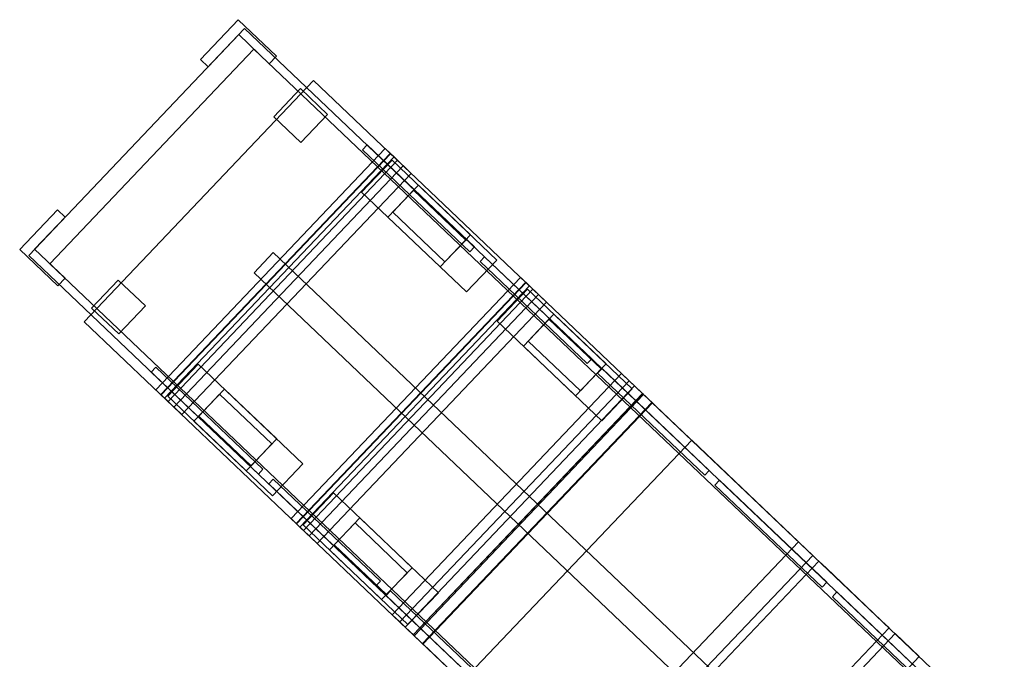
# Model space of a CAD drawing. Header units: metres. Extents: x 32343132.4 to 32343183.8, y 5699224 to 5699274.6.
# Tile 64 of 64: x 32343167.7 to 32343174.8, y 5699265 to 5699269.6. Entities that reach past the tile are written whole.
import ezdxf

# ---------------------------------------------------------------- set-up
doc = ezdxf.new("R2010")
doc.units = ezdxf.units.M
doc.layers.add('0-1', color=7, linetype='Continuous', lineweight=5)
doc.layers.add('A-DETL-GENF-1', color=7, linetype='Continuous', lineweight=5, true_color=0xcccccc)

# ---------------------------------------------------------------- blocks, each defined once
blk = doc.blocks.new('Baustellenfahrzeug - Rollcontainer LKW - Typ1-3183420-TGA_190_LP5_GR_EG-TGA-01_G_')
at = {"layer": 'A-DETL-GENF-1'}
for p, q in [((-0.7482, 4.6948), (-1.143, 4.6948)), ((-1.143, 4.6948), (-0.7482, 4.6948)), ((-0.7482, 4.6948), (-1.143, 4.6948)), ((-1.143, 4.6948), (-0.7482, 4.6948)), ((-1.143, 4.6948), (-1.143, 4.3138)), ((-1.143, 4.3138), (-1.143, 4.6948)), ((-1.143, 4.6948), (-1.143, 4.3138)), ((-1.143, 4.3138), (-1.143, 4.6948)), ((-0.7482, 4.6948), (-0.7482, 4.6186)), ((-0.7482, 4.6186), (-0.7482, 4.6948)), ((-0.7482, 4.6948), (-0.7482, 4.6186)), ((-0.7482, 4.6186), (-0.7482, 4.6948)), ((0.7482, 4.6948), (0.7482, 4.6186)), ((0.7482, 4.6186), (0.7482, 4.6948)), ((0.7482, 4.6948), (0.7482, 4.6186)), ((0.7482, 4.6186), (0.7482, 4.6948)), ((0.7482, 4.6948), (1.143, 4.6948)), ((1.143, 4.6948), (0.7482, 4.6948)), ((0.7482, 4.6948), (1.143, 4.6948)), ((1.143, 4.6948), (0.7482, 4.6948)), ((1.143, 4.6948), (1.143, 4.3138)), ((1.143, 4.3138), (1.143, 4.6948)), ((1.143, 4.6948), (1.143, 4.3138)), ((1.143, 4.3138), (1.143, 4.6948)), ((-1.1292, -2.468), (-1.1292, 4.6186)), ((-1.1292, 4.6186), (1.1292, 4.6186)), ((1.1292, 4.6186), (-1.1292, 4.6186)), ((-1.1292, 4.6186), (-1.1292, -2.3918)), ((-1.0668, 4.6186), (-0.7482, 4.6186)), ((-1.0668, 4.6186), (-0.7482, 4.6186)), ((-1.0668, 4.6186), (-0.7482, 4.6186)), ((-1.0668, 4.6186), (-0.7482, 4.6186)), ((-1.0668, 4.3138), (-1.0668, 4.6186)), ((-1.0668, 4.3138), (-1.0668, 4.6186)), ((-1.0668, 4.3138), (-1.0668, 4.6186)), ((-1.0668, 4.3138), (-1.0668, 4.6186)), ((1.0668, 4.6186), (0.7482, 4.6186)), ((1.0668, 4.6186), (0.7482, 4.6186)), ((1.0668, 4.6186), (0.7482, 4.6186)), ((1.0668, 4.6186), (0.7482, 4.6186)), ((1.0668, 4.3138), (1.0668, 4.6186)), ((1.0668, 4.3138), (1.0668, 4.6186)), ((1.0668, 4.3138), (1.0668, 4.6186)), ((1.0668, 4.3138), (1.0668, 4.6186)), ((1.1292, 4.6186), (1.1292, -2.468)), ((1.1292, -2.3918), (1.1292, 4.6186)), ((-1.0668, -2.2394), (-1.0668, 4.4662)), ((-1.0668, 4.4662), (1.0668, 4.4662)), ((1.0668, 4.4662), (-1.0668, 4.4662)), ((-1.0668, 4.4662), (-1.0668, -2.2394)), ((1.0668, 4.4662), (1.0668, -2.2394)), ((1.0668, -2.2394), (1.0668, 4.4662)), ((-1.143, 4.3138), (-1.0668, 4.3138)), ((-1.0668, 4.3138), (-1.143, 4.3138)), ((-1.143, 4.3138), (-1.0668, 4.3138)), ((-1.0668, 4.3138), (-1.143, 4.3138)), ((1.143, 4.3138), (1.0668, 4.3138)), ((1.0668, 4.3138), (1.143, 4.3138)), ((1.143, 4.3138), (1.0668, 4.3138)), ((1.0668, 4.3138), (1.143, 4.3138)), ((-1.2, -2.8715), (-1.2, 4)), ((-1.2, 4), (-1.2, -2.7858)), ((-1.2, 4), (1.2, 4)), ((-1.2, 4), (1.2, 4)), ((-1.0922, 4.0279), (-1.0922, 3.758)), ((-1.0922, 3.758), (-1.0922, 4.0279)), ((-1.0922, 4.0279), (-0.8128, 4.0279)), ((-0.8128, 4.0279), (-0.8128, 3.758)), ((-0.8128, 3.758), (-0.8128, 4.0279)), ((0.8128, 4.0279), (0.8128, 3.758)), ((0.8128, 3.758), (0.8128, 4.0279)), ((1.0922, 4.0279), (0.8128, 4.0279)), ((1.0922, 4.0279), (1.0922, 3.758)), ((1.0922, 3.758), (1.0922, 4.0279)), ((1.2, -2.7858), (1.2, 4)), ((1.2, 4), (1.2, -2.8715)), ((-0.8128, 3.758), (-1.0922, 3.758)), ((0.8128, 3.758), (1.0922, 3.758)), ((-1.1292, 2.3326), (-1.1292, 3.3994)), ((-1.1292, 3.3994), (-1.1292, 2.3326)), ((-1.1292, 3.3994), (-1.0823, 3.3994)), ((-1.1292, 3.3994), (-1.0823, 3.3994)), ((-1.0823, 2.3326), (-1.0823, 3.3994)), ((-1.0823, 3.3994), (-1.0823, 2.3326)), ((-0.1, -2.4802), (-0.1, 3.3555)), ((-0.1, 3.3555), (-0.1, -2.6845)), ((-0.1, 3.3555), (0.1, 3.3555)), ((-0.1, 3.3555), (0.1, 3.3555)), ((0.1, -2.6845), (0.1, 3.3555)), ((0.1, 3.3555), (0.1, -2.4802)), ((1.0815, 2.3326), (1.0815, 3.3994)), ((1.0815, 3.3994), (1.0815, 2.3326)), ((1.1292, 3.3994), (1.0815, 3.3994)), ((1.1292, 3.3994), (1.0815, 3.3994)), ((1.1292, 3.3994), (1.1292, 2.3326)), ((1.1292, 2.3326), (1.1292, 3.3994)), ((1.2, 3.2871), (-1.2, 3.2871)), ((-1.2, 3.2871), (-1.2, 3.2809)), ((-1.2, 3.2809), (-1.2, 3.1996)), ((-1.2, 3.2809), (-1.2, 3.2667)), ((-1.2, 3.2667), (-1.2, 3.2417)), ((1.2, 3.2809), (1.2, 3.2871)), ((1.2, 3.2667), (1.2, 3.2809)), ((1.2, 3.1996), (1.2, 3.2809)), ((1.2, 3.2417), (1.2, 3.2667)), ((-1.2, 3.2417), (-1.2, 3.2336)), ((1.2, 3.2369), (-1.2, 3.2369)), ((-1.2, 3.2339), (-1.2, 3.2369)), ((-1.2, 3.1646), (-1.2, 3.2339)), ((-1.2, 3.2336), (1.2, 3.2336)), ((-1.2, 3.0283), (-1.2, 3.1996)), ((1.2, 3.1996), (-1.2, 3.1996)), ((-0.855, 3.1938), (-1.173, 3.1938)), ((-1.173, 3.1938), (-1.173, 2.1506)), ((-1.173, 3.1938), (-1.173, 2.1506)), ((-0.855, 2.1506), (-0.855, 3.1938)), ((-0.855, 2.1506), (-0.855, 3.1938)), ((1.173, 3.1938), (0.855, 3.1938)), ((0.855, 3.1938), (0.855, 2.1506)), ((0.855, 3.1938), (0.855, 2.1506)), ((1.173, 2.1506), (1.173, 3.1938)), ((1.173, 2.1506), (1.173, 3.1938)), ((1.2, 3.2336), (1.2, 3.2417)), ((1.2, 3.2369), (1.2, 3.2339)), ((1.2, 3.2339), (1.2, 3.1646)), ((1.2, 3.1996), (1.2, 3.0283)), ((-1.2, 3.1646), (-1.2, 3.1078)), ((-1.2, 3.1646), (1.2, 3.1646)), ((1.2, 3.1078), (1.2, 3.1646)), ((-1.2, 3.0283), (-1.2, 3.1078)), ((-1.2, 3.1078), (1.2, 3.1078)), ((1.2, 3.1078), (1.2, 3.0283)), ((-1.2, 3.0283), (1.2, 3.0283)), ((-0.855, 2.9322), (-1.173, 2.9322)), ((-1.173, 2.4122), (-1.173, 2.9322)), ((-1.173, 2.4122), (-1.173, 2.9322)), ((-0.905, 2.9322), (-1.123, 2.9322)), ((-1.123, 2.9322), (-1.123, 2.4122)), ((-1.123, 2.9322), (-1.123, 2.4122)), ((-0.905, 2.4122), (-0.905, 2.9322)), ((-0.905, 2.4122), (-0.905, 2.9322)), ((-0.855, 2.9322), (-0.855, 2.4122)), ((-0.855, 2.9322), (-0.855, 2.4122)), ((1.173, 2.9322), (0.855, 2.9322)), ((0.855, 2.4122), (0.855, 2.9322)), ((0.855, 2.4122), (0.855, 2.9322)), ((1.123, 2.9322), (0.905, 2.9322)), ((0.905, 2.9322), (0.905, 2.4122)), ((0.905, 2.9322), (0.905, 2.4122)), ((1.123, 2.4122), (1.123, 2.9322)), ((1.123, 2.4122), (1.123, 2.9322)), ((1.173, 2.9322), (1.173, 2.4122)), ((1.173, 2.9322), (1.173, 2.4122)), ((-1.173, 2.4122), (-0.855, 2.4122)), ((-1.123, 2.4122), (-0.905, 2.4122)), ((0.855, 2.4122), (1.173, 2.4122)), ((0.905, 2.4122), (1.123, 2.4122)), ((-1.0823, 2.3326), (-1.1292, 2.3326)), ((-1.1292, 2.3326), (-1.0823, 2.3326)), ((1.0815, 2.3326), (1.1292, 2.3326)), ((1.1292, 2.3326), (1.0815, 2.3326)), ((-1.1292, 1.1642), (-1.1292, 2.231)), ((-1.1292, 2.231), (-1.1292, 1.1642)), ((-1.0823, 2.231), (-1.1292, 2.231)), ((-1.1292, 2.231), (-1.0823, 2.231)), ((-1.0823, 2.231), (-1.0823, 1.1642)), ((-1.0823, 1.1642), (-1.0823, 2.231)), ((1.0815, 2.231), (1.0815, 1.1642)), ((1.0815, 1.1642), (1.0815, 2.231)), ((1.0815, 2.231), (1.1292, 2.231)), ((1.1292, 2.231), (1.0815, 2.231)), ((1.1292, 2.231), (1.1292, 1.1642)), ((1.1292, 1.1642), (1.1292, 2.231)), ((-1.173, 2.1506), (-0.855, 2.1506)), ((0.855, 2.1506), (1.173, 2.1506)), ((1.2, 1.9404), (-1.2, 1.9404)), ((-1.2, 1.9404), (-1.2, 1.9342)), ((-1.2, 1.9342), (-1.2, 1.8528)), ((-1.2, 1.9342), (-1.2, 1.9199)), ((-1.2, 1.9199), (-1.2, 1.8949)), ((1.2, 1.9342), (1.2, 1.9404)), ((1.2, 1.9199), (1.2, 1.9342)), ((1.2, 1.8528), (1.2, 1.9342)), ((1.2, 1.8949), (1.2, 1.9199)), ((-1.2, 1.8949), (-1.2, 1.8869)), ((1.2, 1.8902), (-1.2, 1.8902)), ((-1.2, 1.8871), (-1.2, 1.8902)), ((-1.2, 1.8179), (-1.2, 1.8871)), ((-1.2, 1.8869), (1.2, 1.8869)), ((-1.2, 1.6815), (-1.2, 1.8528)), ((1.2, 1.8528), (-1.2, 1.8528)), ((-0.855, 1.8468), (-1.173, 1.8468)), ((-1.173, 1.8468), (-1.173, 0.8036)), ((-1.173, 1.8468), (-1.173, 0.8036)), ((-0.855, 0.8036), (-0.855, 1.8468)), ((-0.855, 0.8036), (-0.855, 1.8468)), ((1.173, 1.8468), (0.855, 1.8468)), ((0.855, 1.8468), (0.855, 0.8036)), ((0.855, 1.8468), (0.855, 0.8036)), ((1.173, 0.8036), (1.173, 1.8468)), ((1.173, 0.8036), (1.173, 1.8468)), ((1.2, 1.8869), (1.2, 1.8949)), ((1.2, 1.8902), (1.2, 1.8871)), ((1.2, 1.8871), (1.2, 1.8179)), ((1.2, 1.8528), (1.2, 1.6815)), ((-1.2, 1.8179), (-1.2, 1.7611)), ((-1.2, 1.8179), (1.2, 1.8179)), ((1.2, 1.7611), (1.2, 1.8179)), ((-1.2, 1.6815), (-1.2, 1.7611)), ((-1.2, 1.7611), (1.2, 1.7611)), ((1.2, 1.7611), (1.2, 1.6815)), ((-1.2, 1.6815), (1.2, 1.6815)), ((-0.855, 1.5852), (-1.173, 1.5852)), ((-1.173, 1.0652), (-1.173, 1.5852)), ((-1.173, 1.0652), (-1.173, 1.5852)), ((-0.905, 1.5852), (-1.123, 1.5852)), ((-1.123, 1.5852), (-1.123, 1.0652)), ((-1.123, 1.5852), (-1.123, 1.0652)), ((-0.905, 1.0652), (-0.905, 1.5852)), ((-0.905, 1.0652), (-0.905, 1.5852)), ((-0.855, 1.5852), (-0.855, 1.0652)), ((-0.855, 1.5852), (-0.855, 1.0652)), ((1.173, 1.5852), (0.855, 1.5852)), ((0.855, 1.0652), (0.855, 1.5852)), ((0.855, 1.0652), (0.855, 1.5852)), ((1.123, 1.5852), (0.905, 1.5852)), ((0.905, 1.5852), (0.905, 1.0652)), ((0.905, 1.5852), (0.905, 1.0652)), ((1.123, 1.0652), (1.123, 1.5852)), ((1.123, 1.0652), (1.123, 1.5852)), ((1.173, 1.5852), (1.173, 1.0652)), ((1.173, 1.5852), (1.173, 1.0652)), ((-1.1292, 1.1642), (-1.0823, 1.1642)), ((-1.1292, 1.1642), (-1.0823, 1.1642)), ((1.1292, 1.1642), (1.0815, 1.1642)), ((1.1292, 1.1642), (1.0815, 1.1642)), ((-1.173, 1.0652), (-0.855, 1.0652)), ((-1.123, 1.0652), (-0.905, 1.0652)), ((0.855, 1.0652), (1.173, 1.0652)), ((0.905, 1.0652), (1.123, 1.0652)), ((-1.1292, -0.0042), (-1.1292, 1.0626)), ((-1.1292, 1.0626), (-1.1292, -0.0042)), ((-1.1292, 1.0626), (-1.0823, 1.0626)), ((-1.1292, 1.0626), (-1.0823, 1.0626)), ((-1.0823, -0.0042), (-1.0823, 1.0626)), ((-1.0823, 1.0626), (-1.0823, -0.0042)), ((1.0815, -0.0042), (1.0815, 1.0626)), ((1.0815, 1.0626), (1.0815, -0.0042)), ((1.1292, 1.0626), (1.0815, 1.0626)), ((1.1292, 1.0626), (1.0815, 1.0626)), ((1.1292, 1.0626), (1.1292, -0.0042)), ((1.1292, -0.0042), (1.1292, 1.0626)), ((-1.2, 0.8603), (-1.2, 0.9358)), ((-1.2, -0.9662), (-1.2, 0.9358)), ((1.2, 0.9358), (-1.2, 0.9358)), ((1.2, 0.9358), (1.2, -0.9662)), ((1.2, 0.9358), (1.2, 0.8603)), ((-1.2, 0.8603), (-1.2, 0.8061)), ((-1.2, 0.8603), (1.2, 0.8603)), ((1.2, 0.8061), (1.2, 0.8603)), ((-1.2, 0.7207), (-1.2, 0.8061)), ((-1.2, 0.8061), (1.2, 0.8061)), ((-1.173, 0.8036), (-0.855, 0.8036)), ((0.855, 0.8036), (1.173, 0.8036)), ((1.2, 0.8061), (1.2, 0.7207)), ((1.2, 0.7268), (-1.2, 0.7268)), ((-1.2, 0.7268), (-1.2, 0.7242)), ((-1.2, 0.7168), (-1.2, 0.726)), ((-1.2, 0.726), (1.2, 0.726)), ((-1.2, 0.7242), (-1.2, 0.6958)), ((-1.2, 0.7168), (1.2, 0.7168)), ((1.2, 0.7242), (1.2, 0.7268)), ((1.2, 0.726), (1.2, 0.7168)), ((1.2, 0.6958), (1.2, 0.7242)), ((-1.2, 0.6958), (-1.2, 0.6669)), ((-1.2, 0.6669), (-1.2, 0.6293)), ((1.2, 0.6669), (1.2, 0.6958)), ((1.2, 0.6293), (1.2, 0.6669)), ((-1.2, 0.6337), (-1.2, -0.9662)), ((-1.2, 0.6337), (1.2, 0.6337)), ((-1.2, 0.6293), (1.2, 0.6293)), ((1.2, -0.9662), (1.2, 0.6337)), ((1.2, 0.2386), (-1.2, 0.2386)), ((1.2, 0.1646), (1.2, 0.2386)), ((1.2, 0.1646), (1.2, 0.2386)), ((1.2, -0.7504), (1.2, 0.1646)), ((1.2, 0.1646), (1.2, -0.7504)), ((1.0815, -0.0042), (1.1292, -0.0042)), ((1.1292, -0.0042), (1.0815, -0.0042)), ((1.0815, -0.1058), (1.0815, -1.1726)), ((1.0815, -1.1726), (1.0815, -0.1058)), ((1.0815, -0.1058), (1.1292, -0.1058)), ((1.1292, -0.1058), (1.0815, -0.1058)), ((1.1292, -0.1058), (1.1292, -1.1726)), ((1.1292, -1.1726), (1.1292, -0.1058)), ((1.2, -0.8244), (1.2, -0.7504)), ((1.2, -0.8244), (1.2, -0.7504)), ((-1.2, -0.8244), (1.2, -0.8244)), ((-1.2, -0.9662), (1.2, -0.9662)), ((-1.2, -0.9662), (1.2, -0.9662)), ((1.2, -1.0271), (-1.2, -1.0271)), ((1.2, -1.1011), (1.2, -1.0271)), ((1.2, -1.1011), (1.2, -1.0271)), ((1.2, -1.6511), (1.2, -1.1011)), ((1.2, -1.1011), (1.2, -1.6511)), ((1.1292, -1.1726), (1.0815, -1.1726)), ((1.1292, -1.1726), (1.0815, -1.1726)), ((1.0815, -2.3918), (1.0815, -1.2742)), ((1.0815, -1.2742), (1.0815, -2.3918)), ((1.0815, -1.2742), (1.0815, -2.3918)), ((1.0815, -2.3918), (1.0815, -1.2742)), ((1.1292, -1.2742), (1.0815, -1.2742)), ((1.1292, -1.2742), (1.0815, -1.2742)), ((1.0815, -1.2742), (1.1292, -1.2742)), ((1.1292, -1.2742), (1.0815, -1.2742)), ((1.1292, -2.3918), (1.1292, -1.2742)), ((1.1292, -1.2742), (1.1292, -2.468)), ((1.1292, -2.468), (1.1292, -1.2742)), ((1.1292, -1.2742), (1.1292, -2.468)), ((1.2, -1.7251), (1.2, -1.6511)), ((1.2, -1.7251), (1.2, -1.6511)), ((-1.2, -1.7251), (1.2, -1.7251)), ((1.2, -1.7848), (-1.2, -1.7848)), ((1.2, -2.0248), (1.2, -1.7848)), ((1.2, -2.0248), (1.2, -1.7848)), ((-1.2, -2.0248), (1.2, -2.0248))]:
    blk.add_line(p, q, dxfattribs=at)
blk = doc.blocks.new('ARC_190_LPX_FM_Stellplätze_rvt-1-TGA_190_LP5_GR_EG-TGA-01_G_')
at = {"layer": 'A-DETL-GENF-1', "rotation": 46.42725660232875}
blk.add_blockref('Baustellenfahrzeug - Rollcontainer LKW - Typ1-3183420-TGA_190_LP5_GR_EG-TGA-01_G_', (32343171.9273, 5699265.5033), dxfattribs=at)

msp = doc.modelspace()

# ---------------------------------------------------------------- block references
at = {"layer": '0-1'}
msp.add_blockref('ARC_190_LPX_FM_Stellplätze_rvt-1-TGA_190_LP5_GR_EG-TGA-01_G_', (0, 0), dxfattribs=at)

doc.saveas('drawing.dxf')
